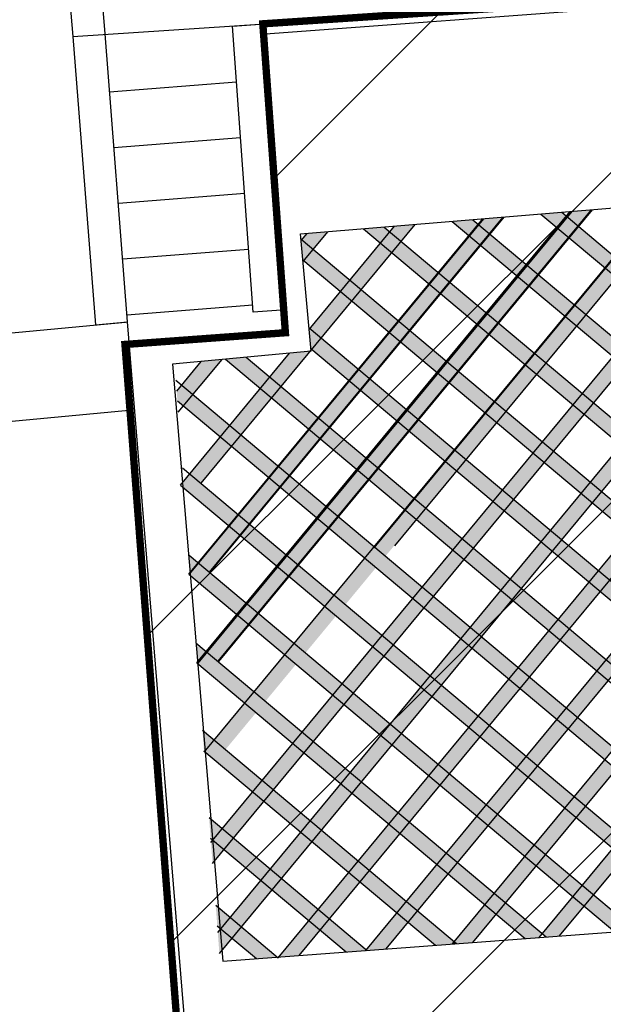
# Model space of a CAD drawing. Header units: millimetres. Extents: x 573132 to 957048, y 21042 to 318066.
# Tile 5 of 256: x 796567 to 800529, y 96973 to 103661. Entities that reach past the tile are written whole.
import ezdxf

# ---------------------------------------------------------------- set-up
doc = ezdxf.new("R2010")
doc.units = ezdxf.units.MM
doc.header["$LTSCALE"] = 2000
doc.linetypes.add('ECL-001', pattern=[100, 50, 0, 50])
doc.layers.add('_NIBSC_A site plan', color=7, linetype='Continuous')
doc.layers.add('_NIBSC_FM trees 3metre zone', color=210, linetype='Continuous')

msp = doc.modelspace()

# ---------------------------------------------------------------- hatches: boundary and pattern name
h = msp.add_hatch()
h.set_pattern_fill('ANSI31', color=6, scale=500)
h.set_pattern_definition([(45, (-184040.5, -58059.7), (-1122.532, 1122.532), [])])
edge = h.paths.add_edge_path()
edge.add_arc((799802.3, 149995), 1979.1, 128.49424, 137.46444)
edge.add_arc((799741.7, 150051), 1896.6, 137.47494, 149.36468)
edge.add_arc((800006.3, 149895.7), 2203.4, 149.39486, 159.68057)
edge.add_arc((802463.3, 149116.2), 4779.9, 161.14567, 173.89799)
edge.add_arc((777632.8, 152301.9), 20255.5, 350.88188, 352.40364, ccw=False)
edge.add_line((797632.4, 149092), (797912.4, 145802))
edge.add_line((797912.4, 145802), (798168.4, 142742.1))
edge.add_arc((800985.3, 142989.8), 2827.8, 185.02558, 196.25014)
edge.add_arc((800461.1, 142840.2), 2282.7, 196.32802, 209.50387)
edge.add_arc((800310.7, 142757.2), 2110.9, 209.55351, 220.33732)
edge.add_arc((800442.5, 142871.9), 2285.6, 220.38875, 233.58247)
edge.add_arc((800765, 143315.4), 2833.9, 233.65957, 245.33586)
edge.add_arc((800828.6, 143356), 2897.7, 244.52854, 258.27447)
edge.add_arc((800701.9, 142746.6), 2275.2, 258.2798, 271.31727)
edge.add_arc((800705.2, 142600), 2128.6, 271.31749, 281.28542)
edge.add_arc((800682.7, 142711.6), 2242.4, 281.29296, 294.10163)
edge.add_arc((800469.1, 143179.9), 2757.1, 294.17942, 306.58576)
edge.add_arc((800208.3, 143569.5), 3225.4, 306.17984, 311.53029)
edge.add_arc((800624.2, 143117.9), 2611.7, 311.26798, 323.63871)
edge.add_arc((800912.2, 142904.4), 2253.2, 323.66925, 335.19598)
edge.add_arc((800978.5, 142872.9), 2179.8, 335.218, 344.31697)
edge.add_arc((800806.2, 142921.1), 2358.7, 344.3199, 356.70457)
edge.add_arc((800196.3, 142951.6), 2969.4, 356.79383, 368.84145)
edge.add_line((803130.4, 143408), (802964.4, 146152))
edge.add_line((802964.4, 146152), (802661.6, 149839.1))
edge.add_arc((799541.1, 149578.3), 3131.4, 4.7773, 9.95889)
edge.add_arc((800127.1, 149693), 2534.4, 9.6959, 22.06664)
edge.add_arc((800450.9, 149823), 2185.5, 22.09588, 33.70834)
edge.add_arc((800511.1, 149862.1), 2113.8, 33.7319, 42.75351)
edge.add_arc((800384.1, 149744.5), 2286.8, 42.75716, 55.14162)
edge.add_arc((800049.4, 149256.1), 2878.9, 55.23206, 67.30036)
edge.add_arc((799937.1, 149045.1), 3116.9, 66.89305, 72.36491)
edge.add_arc((800099.3, 149592.4), 2546.2, 72.11052, 84.64121)
edge.add_arc((800129.8, 149907.4), 2229.9, 84.66715, 94.87052)
edge.add_arc((800125.4, 149949.4), 2187.6, 94.84876, 105.1459)
edge.add_arc((800180.5, 149747.3), 2397, 105.15424, 117.19251)
edge.add_arc((800475.8, 149182.9), 3034, 117.28186, 128.9032)
h.paths.add_polyline_path([(805285.8, 132271.9), (807630.1, 130292.6), (808717.8, 128657.8), (809512.6, 126409.6), (809698.8, 124808.7), (809113.9, 106708.8), (807865.8, 104611.5), (806151.7, 104161.7), (798217.2, 103633.1), (798370.5, 101534.7), (797281.4, 101455.1), (798380, 87105.7), (807943.2, 87723.1), (807592, 92534.3), (808409.8, 92594), (809388.6, 92041), (809792.8, 91145.2), (810402, 83115.1), (809743.2, 81565.1), (808384.3, 80934.6), (803337.2, 80587.1), (803149.3, 83028), (796195.6, 82492.7), (796831.5, 74090.9), (798673.2, 74183.1), (799033.2, 69471.1), (811128.2, 70247), (810742.9, 74953.1), (817427.3, 69294), (820333.3, 70178.2), (819726.9, 72144.3), (820372.3, 73429.7), (819415.4, 79540.2), (817900.5, 79441.9), (816738.6, 80768.5), (816091.2, 86965.1), (820803.7, 87231.4), (820137.2, 96803.1), (815324, 96529.1), (814883.6, 102917.9), (815506.4, 103948.9), (814877.6, 110961.5), (814548.9, 111751.7), (814439.8, 112099.6), (814654.4, 120985.5), (815202.9, 122086.8), (815871, 129266.7), (817934.9, 132903.8), (819988, 134534.9), (822717.7, 135759), (825659.3, 136107.7), (841934.8, 135929.7), (841538.9, 140944.3), (822158.3, 141259.1), (817670.8, 142514.3), (813933.3, 145231.4), (812037.1, 148308.6), (810908.6, 153871.1), (812524.2, 156334.4), (812351, 161829.6), (810592.1, 163939.3), (809832.8, 165422), (809436.4, 170898.6), (810540.3, 173379.7), (810553.2, 173752.2), (810159.6, 179602.1), (808961.6, 181448.1), (808084.7, 183580.3), (807823.1, 187088.4), (808496.7, 189355), (809486.4, 190473.3), (809125.3, 195649.6), (808067.5, 197087.4), (806873.5, 199983.2), (806653.5, 202932.5), (806193.3, 210152.2), (807243.7, 212537), (808986.8, 213887.6), (808683.9, 217950), (806725.6, 219163.6), (805509.2, 221418.6), (805072.7, 224364.3), (798956.1, 224011.1), (799187.9, 223695.7), (800861.3, 219308.5), (801661.2, 209203.1), (800735.3, 202671.7), (797386.5, 198778.3), (791837.3, 197079.3), (785538, 196327.2), (786360, 186067.6), (793626.5, 186432.7), (797313.1, 185760.8), (799735, 184478.6), (801452.4, 182927.6), (803009.9, 180514.6), (803885.4, 177379.6), (804097.5, 175123.5), (805094.7, 159989.8), (804471.7, 158270.4), (803289.5, 157069.2), (801649.7, 156414.3), (791144.5, 155679.7), (792339.2, 140215.1), (793197.7, 137634.9), (794404.8, 136185.5), (796143.7, 134994.7), (799546, 134313.7), (802624.2, 133547.3)])
h = msp.add_hatch(color=2)
h.dxf.hatch_style = 1
h.paths.add_polyline_path([(801853.7, 103556.9), (801993, 103568.5), (799119.7, 100093.6), (798979.4, 100080.9)])
h = msp.add_hatch(color=2)
h.dxf.hatch_style = 1
h.paths.add_polyline_path([(800104.7, 102341), (800213.7, 102249.4), (800277.4, 102326.4), (800246.1, 102352.7)])
h = msp.add_hatch(color=2)
h.dxf.hatch_style = 1
h.paths.add_polyline_path([(800449.2, 102369.6), (800316.6, 102358.6), (800284.9, 102320.2), (800357.7, 102259)])
h = msp.add_hatch(color=2)
h.dxf.hatch_style = 1
h.paths.add_polyline_path([(799112.1, 102258.5), (799080.3, 102220.1), (799156.9, 102155.7), (799251.4, 102270.1)])
h = msp.add_hatch(color=2)
h.dxf.hatch_style = 1
h.paths.add_polyline_path([(799643.8, 102302.7), (799502.4, 102290.9), (799616.4, 102195.2), (799680.1, 102272.2)])
h = msp.add_hatch(color=2)
h.dxf.hatch_style = 1
h.paths.add_polyline_path([(799616.4, 102195.2), (799942.4, 101921.2), (800006.1, 101998.3), (799680.1, 102272.2)])
h = msp.add_hatch(color=2)
h.dxf.hatch_style = 1
h.paths.add_polyline_path([(799716.6, 102308.7), (799683.8, 102269.1), (799756.6, 102207.9), (799849.1, 102319.7)])
h = msp.add_hatch(color=2)
h.dxf.hatch_style = 1
h.paths.add_polyline_path([(800539.7, 101975.4), (800603.4, 102052.5), (800277.4, 102326.4), (800213.7, 102249.4)])
h = msp.add_hatch(color=2)
h.dxf.hatch_style = 1
h.paths.add_polyline_path([(798657.9, 102220.8), (798518.5, 102209.2), (798482.8, 102166), (798559.4, 102101.6)])
h = msp.add_hatch(color=2)
h.dxf.hatch_style = 1
h.paths.add_polyline_path([(799041.5, 102252.6), (798900.1, 102240.9), (799016.6, 102143), (799080.3, 102220.1)])
h = msp.add_hatch(color=2)
h.dxf.hatch_style = 1
h.paths.add_polyline_path([(799345, 101867), (799408.7, 101944.1), (799080.3, 102220.1), (799016.6, 102143)])
h = msp.add_hatch(color=2)
h.dxf.hatch_style = 1
h.paths.add_polyline_path([(799692.9, 102130.8), (799756.6, 102207.9), (800006.1, 101998.3), (799942.4, 101921.2)])
h = msp.add_hatch(color=2)
h.dxf.hatch_style = 1
h.paths.add_polyline_path([(800294, 102181.9), (800221.1, 102243.1), (800013.5, 101992), (800086.4, 101930.8)])
h = msp.add_hatch(color=2)
h.dxf.hatch_style = 1
h.paths.add_polyline_path([(798477, 102170.8), (798478, 102160.1), (798482.8, 102166)])
h = msp.add_hatch(color=2)
h.dxf.hatch_style = 1
h.paths.add_polyline_path([(798478, 102160.1), (798489.7, 102029.5), (798495.6, 102024.6), (798559.4, 102101.6), (798482.8, 102166)])
h = msp.add_hatch(color=2)
h.dxf.hatch_style = 1
h.paths.add_polyline_path([(799093.1, 102078.6), (799016.6, 102143), (798809, 101891.9), (798885.5, 101827.6)])
h = msp.add_hatch(color=2)
h.dxf.hatch_style = 1
h.paths.add_polyline_path([(799093.1, 102078.6), (799156.9, 102155.7), (799408.7, 101944.1), (799345, 101867)])
h = msp.add_hatch(color=2)
h.dxf.hatch_style = 1
h.paths.add_polyline_path([(799692.9, 102130.8), (799620.1, 102192), (799412.5, 101941), (799485.3, 101879.7)])
h = msp.add_hatch(color=2)
h.dxf.hatch_style = 1
h.paths.add_polyline_path([(798495.6, 102024.6), (798559.4, 102101.6), (798809, 101891.9), (798745.2, 101814.8)])
h = msp.add_hatch(color=2)
h.dxf.hatch_style = 1
h.paths.add_polyline_path([(798489.7, 102029.5), (798490.7, 102018.6), (798495.6, 102024.6)])
h = msp.add_hatch(color=2)
h.dxf.hatch_style = 1
h.paths.add_polyline_path([(800268.4, 101647.3), (800332.1, 101724.4), (800006.1, 101998.3), (799942.4, 101921.2)])
h = msp.add_hatch(color=2)
h.dxf.hatch_style = 1
h.paths.add_polyline_path([(799671, 101593.1), (799734.7, 101670.1), (799408.7, 101944.1), (799345, 101867)])
h = msp.add_hatch(color=2)
h.dxf.hatch_style = 1
h.paths.add_polyline_path([(800018.9, 101856.9), (800082.6, 101934), (800332.1, 101724.4), (800268.4, 101647.3)])
h = msp.add_hatch(color=2)
h.dxf.hatch_style = 1
h.paths.add_polyline_path([(800539.7, 101975.4), (800616.3, 101911.1), (800408.6, 101660), (800332.1, 101724.4)])
h = msp.add_hatch(color=2)
h.dxf.hatch_style = 1
h.paths.add_polyline_path([(798809, 101891.9), (798745.2, 101814.8), (799073.7, 101538.8), (799137.4, 101615.9)])
h = msp.add_hatch(color=2)
h.dxf.hatch_style = 1
h.paths.add_polyline_path([(799421.6, 101802.7), (799348.7, 101863.9), (799141.1, 101612.8), (799214, 101551.6)])
h = msp.add_hatch(color=2)
h.dxf.hatch_style = 1
h.paths.add_polyline_path([(799421.6, 101802.7), (799485.3, 101879.7), (799734.7, 101670.1), (799671, 101593.1)])
h = msp.add_hatch(color=2)
h.dxf.hatch_style = 1
h.paths.add_polyline_path([(799742.2, 101663.9), (799815, 101602.7), (800022.6, 101853.8), (799949.8, 101915)])
h = msp.add_hatch(color=2)
h.dxf.hatch_style = 1
h.paths.add_polyline_path([(798537.6, 101563.7), (798614.2, 101499.4), (798821.8, 101750.5), (798745.2, 101814.8)])
h = msp.add_hatch(color=2)
h.dxf.hatch_style = 1
h.paths.add_polyline_path([(798821.8, 101750.5), (798885.5, 101827.6), (799137.4, 101615.9), (799073.7, 101538.8)])
h = msp.add_hatch(color=2)
h.dxf.hatch_style = 1
h.paths.add_polyline_path([(798915.6, 97338.5), (799053.9, 97348.9), (802532.4, 101555.7), (802520.6, 101698.3)])
h = msp.add_hatch(color=2)
h.dxf.hatch_style = 1
h.paths.add_polyline_path([(799997, 101319.1), (800060.7, 101396.2), (799734.7, 101670.1), (799671, 101593.1)])
h = msp.add_hatch(color=2)
h.dxf.hatch_style = 1
h.paths.add_polyline_path([(800332.1, 101724.4), (800408.6, 101660), (800344.9, 101582.9), (800268.4, 101647.3)])
h = msp.add_hatch(color=2)
h.dxf.hatch_style = 1
h.paths.add_polyline_path([(799073.7, 101538.8), (799399.7, 101264.9), (799463.4, 101342), (799137.4, 101615.9)])
h = msp.add_hatch(color=2)
h.dxf.hatch_style = 1
h.paths.add_polyline_path([(799747.6, 101528.7), (799811.3, 101605.8), (800060.7, 101396.2), (799997, 101319.1)])
h = msp.add_hatch(color=2)
h.dxf.hatch_style = 1
h.paths.add_polyline_path([(800268.4, 101647.3), (800344.9, 101582.9), (800137.3, 101331.9), (800060.7, 101396.2)])
h = msp.add_hatch(color=2)
h.dxf.hatch_style = 1
h.paths.add_polyline_path([(800408.6, 101660), (800658.1, 101450.4), (800594.4, 101373.3), (800344.9, 101582.9)])
h = msp.add_hatch(color=2)
h.dxf.hatch_style = 1
h.paths.add_polyline_path([(798531.2, 101569.1), (798532.3, 101557.3), (798537.6, 101563.7)])
h = msp.add_hatch(color=2)
h.dxf.hatch_style = 1
h.paths.add_polyline_path([(798532.3, 101557.3), (798543.9, 101427.8), (798802.3, 101210.7), (798866, 101287.8), (798537.6, 101563.7)])
h = msp.add_hatch(color=2)
h.dxf.hatch_style = 1
h.paths.add_polyline_path([(799150.2, 101474.5), (799077.4, 101535.7), (798869.8, 101284.6), (798942.6, 101223.4)])
h = msp.add_hatch(color=2)
h.dxf.hatch_style = 1
h.paths.add_polyline_path([(799150.2, 101474.5), (799214, 101551.6), (799463.4, 101342), (799399.7, 101264.9)])
h = msp.add_hatch(color=2)
h.dxf.hatch_style = 1
h.paths.add_polyline_path([(799751.3, 101525.6), (799678.4, 101586.8), (799470.8, 101335.7), (799543.7, 101274.5)])
h = msp.add_hatch(color=2)
h.dxf.hatch_style = 1
h.paths.add_polyline_path([(798539.4, 101409), (798398.8, 101395.9), (798264.2, 101233.1), (798340.8, 101168.8)])
h = msp.add_hatch(color=2)
h.dxf.hatch_style = 1
h.paths.add_polyline_path([(800060.7, 101396.2), (800137.3, 101331.9), (800073.6, 101254.8), (799997, 101319.1)])
h = msp.add_hatch(color=2)
h.dxf.hatch_style = 1
h.paths.add_polyline_path([(797940.4, 101353), (797799.8, 101339.9), (797666.6, 101178.9), (797743.2, 101114.6)])
h = msp.add_hatch(color=2)
h.dxf.hatch_style = 1
h.paths.add_polyline_path([(798103.4, 101368.3), (797963.5, 101355.2), (798200.5, 101156.1), (798264.2, 101233.1)])
h = msp.add_hatch(color=2)
h.dxf.hatch_style = 1
h.paths.add_polyline_path([(799725.7, 100991), (799789.4, 101068), (799463.4, 101342), (799399.7, 101264.9)])
h = msp.add_hatch(color=2)
h.dxf.hatch_style = 1
h.paths.add_polyline_path([(800073.6, 101254.8), (800137.3, 101331.9), (800386.7, 101122.3), (800323, 101045.2)])
h = msp.add_hatch(color=2)
h.dxf.hatch_style = 1
h.paths.add_polyline_path([(800386.7, 101122.3), (800463.3, 101057.9), (800670.9, 101309), (800594.4, 101373.3)])
h = msp.add_hatch(color=2)
h.dxf.hatch_style = 1
h.paths.add_polyline_path([(799128.3, 100936.8), (799192, 101013.8), (798866, 101287.8), (798802.3, 101210.7)])
h = msp.add_hatch(color=2)
h.dxf.hatch_style = 1
h.paths.add_polyline_path([(799476.2, 101200.6), (799540, 101277.6), (799789.4, 101068), (799725.7, 100991)])
h = msp.add_hatch(color=2)
h.dxf.hatch_style = 1
h.paths.add_polyline_path([(799997, 101319.1), (800073.6, 101254.8), (799865.9, 101003.7), (799789.4, 101068)])
h = msp.add_hatch(color=2)
h.dxf.hatch_style = 1
h.paths.add_polyline_path([(798264.2, 101233.1), (798200.5, 101156.1), (798528.9, 100880.1), (798592.7, 100957.2)])
h = msp.add_hatch(color=2)
h.dxf.hatch_style = 1
h.paths.add_polyline_path([(798596.4, 100954), (798669.2, 100892.8), (798878.9, 101146.4), (798806, 101207.6)])
h = msp.add_hatch(color=2)
h.dxf.hatch_style = 1
h.paths.add_polyline_path([(799199.5, 101007.6), (799272.3, 100946.4), (799479.9, 101197.5), (799407.1, 101258.7)])
h = msp.add_hatch(color=2)
h.dxf.hatch_style = 1
h.paths.add_polyline_path([(797632.6, 101137.8), (797666.6, 101178.9), (797743.2, 101114.6), (797679.5, 101037.5), (797637.5, 101072.7)])
h = msp.add_hatch(color=2)
h.dxf.hatch_style = 1
h.paths.add_polyline_path([(798277.1, 101091.7), (798200.5, 101156.1), (797992.8, 100904.8), (798069.3, 100840.5)])
h = msp.add_hatch(color=2)
h.dxf.hatch_style = 1
h.paths.add_polyline_path([(797929, 100827.8), (797992.8, 100904.8), (797743.2, 101114.6), (797679.5, 101037.5)])
h = msp.add_hatch(color=2)
h.dxf.hatch_style = 1
h.paths.add_polyline_path([(799789.4, 101068), (799865.9, 101003.7), (799802.2, 100926.6), (799725.7, 100991)])
h = msp.add_hatch(color=2)
h.dxf.hatch_style = 1
h.paths.add_polyline_path([(800323, 101045.2), (800399.6, 100980.9), (800463.3, 101057.9), (800386.7, 101122.3)])
h = msp.add_hatch(color=2)
h.dxf.hatch_style = 1
h.paths.add_polyline_path([(799192, 101013.8), (799128.3, 100936.8), (799454.3, 100662.8), (799518, 100739.9)])
h = msp.add_hatch(color=2)
h.dxf.hatch_style = 1
h.paths.add_polyline_path([(799802.2, 100926.6), (799865.9, 101003.7), (800115.4, 100794.1), (800051.7, 100717)])
h = msp.add_hatch(color=2)
h.dxf.hatch_style = 1
h.paths.add_polyline_path([(800399.6, 100980.9), (800323, 101045.2), (800115.4, 100794.1), (800191.9, 100729.8)])
h = msp.add_hatch(color=2)
h.dxf.hatch_style = 1
h.paths.add_polyline_path([(800399.6, 100980.9), (800463.3, 101057.9), (800712.7, 100848.3), (800649, 100771.3)])
h = msp.add_hatch(color=2)
h.dxf.hatch_style = 1
h.paths.add_polyline_path([(798592.7, 100957.2), (798528.9, 100880.1), (798854.9, 100606.2), (798918.7, 100683.2)])
h = msp.add_hatch(color=2)
h.dxf.hatch_style = 1
h.paths.add_polyline_path([(799208.6, 100869.3), (799135.7, 100930.5), (798926.1, 100677), (798998.9, 100615.8)])
h = msp.add_hatch(color=2)
h.dxf.hatch_style = 1
h.paths.add_polyline_path([(799725.7, 100991), (799802.2, 100926.6), (799594.6, 100675.6), (799518, 100739.9)])
h = msp.add_hatch(color=2)
h.dxf.hatch_style = 1
h.paths.add_polyline_path([(797992.8, 100904.8), (797929, 100827.8), (798257.5, 100551.8), (798321.2, 100628.8)])
h = msp.add_hatch(color=2)
h.dxf.hatch_style = 1
h.paths.add_polyline_path([(798324.9, 100625.7), (798397.8, 100564.5), (798605.5, 100815.8), (798532.7, 100877)])
h = msp.add_hatch(color=2)
h.dxf.hatch_style = 1
h.paths.add_polyline_path([(798005.6, 100763.4), (797929, 100827.8), (797721.3, 100576.5), (797797.9, 100512.2)])
h = msp.add_hatch(color=2)
h.dxf.hatch_style = 1
h.paths.add_polyline_path([(800191.9, 100729.8), (800115.4, 100794.1), (800051.7, 100717), (800128.2, 100652.7)])
h = msp.add_hatch(color=2)
h.dxf.hatch_style = 1
h.paths.add_polyline_path([(799454.3, 100662.8), (799780.3, 100388.9), (799844, 100466), (799518, 100739.9)])
h = msp.add_hatch(color=2)
h.dxf.hatch_style = 1
h.paths.add_polyline_path([(800128.2, 100652.7), (800191.9, 100729.8), (800441.4, 100520.2), (800377.7, 100443.1)])
h = msp.add_hatch(color=2)
h.dxf.hatch_style = 1
h.paths.add_polyline_path([(800441.4, 100520.2), (800517.9, 100455.8), (800725.6, 100706.9), (800649, 100771.3)])
h = msp.add_hatch(color=2)
h.dxf.hatch_style = 1
h.paths.add_polyline_path([(799180.9, 100332.2), (799244.7, 100409.3), (798918.7, 100683.2), (798854.9, 100606.2)])
h = msp.add_hatch(color=2)
h.dxf.hatch_style = 1
h.paths.add_polyline_path([(799454.3, 100662.8), (799530.9, 100598.5), (799321.2, 100344.9), (799244.7, 100409.3)])
h = msp.add_hatch(color=2)
h.dxf.hatch_style = 1
h.paths.add_polyline_path([(799844, 100466), (799920.6, 100401.6), (800128.2, 100652.7), (800051.7, 100717)])
h = msp.add_hatch(color=2)
h.dxf.hatch_style = 1
h.paths.add_polyline_path([(798583.5, 100277.8), (798647.2, 100354.9), (798321.2, 100628.8), (798257.5, 100551.8)])
h = msp.add_hatch(color=2)
h.dxf.hatch_style = 1
h.paths.add_polyline_path([(798654.6, 100348.7), (798727.5, 100287.5), (798935.2, 100538.7), (798862.4, 100599.9)])
h = msp.add_hatch(color=2)
h.dxf.hatch_style = 1
h.paths.add_polyline_path([(797682.6, 100478.4), (797679, 100525.4), (797721.3, 100576.5), (798049.7, 100300.5), (797986, 100223.5)])
h = msp.add_hatch(color=2)
h.dxf.hatch_style = 1
h.paths.add_polyline_path([(798334, 100487.4), (798261.2, 100548.7), (798053.4, 100297.4), (798126.3, 100236.2)])
h = msp.add_hatch(color=2)
h.dxf.hatch_style = 1
h.paths.add_polyline_path([(799920.6, 100401.6), (799844, 100466), (799780.3, 100388.9), (799856.9, 100324.5)])
h = msp.add_hatch(color=2)
h.dxf.hatch_style = 1
h.paths.add_polyline_path([(800454.2, 100378.8), (800517.9, 100455.8), (800441.4, 100520.2), (800377.7, 100443.1)])
h = msp.add_hatch(color=2)
h.dxf.hatch_style = 1
h.paths.add_polyline_path([(799244.7, 100409.3), (799180.9, 100332.2), (799506.9, 100058.3), (799570.7, 100135.3)])
h = msp.add_hatch(color=2)
h.dxf.hatch_style = 1
h.paths.add_polyline_path([(800106.3, 100114.9), (800170, 100192), (799920.6, 100401.6), (799856.9, 100324.5)])
h = msp.add_hatch(color=2)
h.dxf.hatch_style = 1
h.paths.add_polyline_path([(800170, 100192), (800246.6, 100127.7), (800454.2, 100378.8), (800377.7, 100443.1)])
h = msp.add_hatch(color=2)
h.dxf.hatch_style = 1
h.paths.add_polyline_path([(800454.2, 100378.8), (800517.9, 100455.8), (800767.4, 100246.2), (800703.7, 100169.2)])
h = msp.add_hatch(color=2)
h.dxf.hatch_style = 1
h.paths.add_polyline_path([(798909.5, 100003.9), (798973.2, 100081), (798647.2, 100354.9), (798583.5, 100277.8)])
h = msp.add_hatch(color=2)
h.dxf.hatch_style = 1
h.paths.add_polyline_path([(799180.9, 100332.2), (799257.5, 100267.9), (799049.8, 100016.6), (798973.2, 100081)])
h = msp.add_hatch(color=2)
h.dxf.hatch_style = 1
h.paths.add_polyline_path([(799570.7, 100135.3), (799647.2, 100071), (799856.9, 100324.5), (799780.3, 100388.9)])
h = msp.add_hatch(color=2)
h.dxf.hatch_style = 1
h.paths.add_polyline_path([(798312, 99949.5), (798375.7, 100026.6), (798049.7, 100300.5), (797986, 100223.5)])
h = msp.add_hatch(color=2)
h.dxf.hatch_style = 1
h.paths.add_polyline_path([(798383.1, 100020.4), (798456, 99959.1), (798663.7, 100210.4), (798590.9, 100271.6)])
h = msp.add_hatch(color=2)
h.dxf.hatch_style = 1
h.paths.add_polyline_path([(798062.6, 100159.1), (797989.7, 100220.3), (797782, 99969.1), (797854.8, 99907.9)])
h = msp.add_hatch(color=2)
h.dxf.hatch_style = 1
h.paths.add_polyline_path([(800106.3, 100114.9), (800182.9, 100050.6), (800246.6, 100127.7), (800170, 100192)])
h = msp.add_hatch(color=2)
h.dxf.hatch_style = 1
h.paths.add_polyline_path([(799583.5, 99993.9), (799647.2, 100071), (799570.7, 100135.3), (799506.9, 100058.3)])
h = msp.add_hatch(color=2)
h.dxf.hatch_style = 1
h.paths.add_polyline_path([(800246.6, 100127.7), (800182.9, 100050.6), (800432.3, 99841), (800496, 99918.1)])
h = msp.add_hatch(color=2)
h.dxf.hatch_style = 1
h.paths.add_polyline_path([(800780.2, 100104.8), (800703.7, 100169.2), (800496, 99918.1), (800572.6, 99853.7)])
h = msp.add_hatch(color=2)
h.dxf.hatch_style = 1
h.paths.add_polyline_path([(798909.5, 100003.9), (799235.5, 99730), (799299.2, 99807), (798973.2, 100081)])
h = msp.add_hatch(color=2)
h.dxf.hatch_style = 1
h.paths.add_polyline_path([(799583.5, 99993.9), (799506.9, 100058.3), (799299.2, 99807), (799375.8, 99742.7)])
h = msp.add_hatch(color=2)
h.dxf.hatch_style = 1
h.paths.add_polyline_path([(799832.9, 99784.3), (799896.7, 99861.4), (799647.2, 100071), (799583.5, 99993.9)])
h = msp.add_hatch(color=2)
h.dxf.hatch_style = 1
h.paths.add_polyline_path([(800182.9, 100050.6), (800106.3, 100114.9), (799896.7, 99861.4), (799973.2, 99797.1)])
h = msp.add_hatch(color=2)
h.dxf.hatch_style = 1
h.paths.add_polyline_path([(797717.1, 100023.6), (797778.3, 99972.2), (797725.8, 99908.8)])
h = msp.add_hatch(color=2)
h.dxf.hatch_style = 1
h.paths.add_polyline_path([(798638, 99675.6), (798701.7, 99752.7), (798375.7, 100026.6), (798312, 99949.5)])
h = msp.add_hatch(color=2)
h.dxf.hatch_style = 1
h.paths.add_polyline_path([(798909.5, 100003.9), (798986, 99939.6), (798778.3, 99688.3), (798701.7, 99752.7)])
h = msp.add_hatch(color=2)
h.dxf.hatch_style = 1
h.paths.add_polyline_path([(798040.5, 99621.2), (797727.7, 99884.1), (797725.8, 99908.8), (797778.3, 99972.2), (798104.2, 99698.3)])
h.paths.add_polyline_path([(797762.2, 99429.3), (797832.8, 99370), (797772.2, 99296.8)])
h = msp.add_hatch(color=2)
h.dxf.hatch_style = 1
h.paths.add_polyline_path([(798392.3, 99882.1), (798319.4, 99943.3), (798111.7, 99692.1), (798184.5, 99630.8)])
h = msp.add_hatch(color=2)
h.dxf.hatch_style = 1
h.paths.add_polyline_path([(799973.2, 99797.1), (799896.7, 99861.4), (799832.9, 99784.3), (799909.5, 99720)])
h = msp.add_hatch(color=2)
h.dxf.hatch_style = 1
h.paths.add_polyline_path([(800496, 99918.1), (800432.3, 99841), (800508.9, 99776.7), (800572.6, 99853.7)])
h = msp.add_hatch(color=2)
h.dxf.hatch_style = 1
h.paths.add_polyline_path([(799312, 99665.6), (799375.8, 99742.7), (799299.2, 99807), (799235.5, 99730)])
h = msp.add_hatch(color=2)
h.dxf.hatch_style = 1
h.paths.add_polyline_path([(799973.2, 99797.1), (799909.5, 99720), (800158.9, 99510.4), (800222.7, 99587.5)])
h = msp.add_hatch(color=2)
h.dxf.hatch_style = 1
h.paths.add_polyline_path([(800222.7, 99587.5), (800299.2, 99523.1), (800508.9, 99776.7), (800432.3, 99841)])
h = msp.add_hatch(color=2)
h.dxf.hatch_style = 1
h.paths.add_polyline_path([(800758.3, 99567.1), (800822, 99644.1), (800572.6, 99853.7), (800508.9, 99776.7)])
h = msp.add_hatch(color=2)
h.dxf.hatch_style = 1
h.paths.add_polyline_path([(798964, 99401.7), (799027.7, 99478.7), (798701.7, 99752.7), (798638, 99675.6)])
h = msp.add_hatch(color=2)
h.dxf.hatch_style = 1
h.paths.add_polyline_path([(799027.7, 99478.7), (799104.3, 99414.4), (799312, 99665.6), (799235.5, 99730)])
h = msp.add_hatch(color=2)
h.dxf.hatch_style = 1
h.paths.add_polyline_path([(799375.8, 99742.7), (799312, 99665.6), (799561.5, 99456), (799625.2, 99533.1)])
h = msp.add_hatch(color=2)
h.dxf.hatch_style = 1
h.paths.add_polyline_path([(799625.2, 99533.1), (799701.7, 99468.8), (799909.5, 99720), (799832.9, 99784.3)])
h = msp.add_hatch(color=2)
h.dxf.hatch_style = 1
h.paths.add_polyline_path([(798047.9, 99615), (798120.8, 99553.8), (798184.5, 99630.8), (798111.7, 99692.1)])
h = msp.add_hatch(color=2)
h.dxf.hatch_style = 1
h.paths.add_polyline_path([(798638, 99675.6), (798714.6, 99611.3), (798506.8, 99360), (798430.2, 99424.4)])
h = msp.add_hatch(color=2)
h.dxf.hatch_style = 1
h.paths.add_polyline_path([(798120.8, 99553.8), (798047.9, 99615), (797840.2, 99363.7), (797913, 99302.5)])
h = msp.add_hatch(color=2)
h.dxf.hatch_style = 1
h.paths.add_polyline_path([(798184.5, 99630.8), (798120.8, 99553.8), (798366.5, 99347.3), (798430.2, 99424.4)])
h = msp.add_hatch(color=2)
h.dxf.hatch_style = 1
h.paths.add_polyline_path([(799701.7, 99468.8), (799625.2, 99533.1), (799561.5, 99456), (799638, 99391.7)])
h = msp.add_hatch(color=2)
h.dxf.hatch_style = 1
h.paths.add_polyline_path([(800222.7, 99587.5), (800158.9, 99510.4), (800235.5, 99446.1), (800299.2, 99523.1)])
h = msp.add_hatch(color=2)
h.dxf.hatch_style = 1
h.paths.add_polyline_path([(800299.2, 99523.1), (800235.5, 99446.1), (800484.9, 99236.5), (800548.7, 99313.5)])
h = msp.add_hatch(color=2)
h.dxf.hatch_style = 1
h.paths.add_polyline_path([(799040.5, 99337.3), (799104.3, 99414.4), (799027.7, 99478.7), (798964, 99401.7)])
h = msp.add_hatch(color=2)
h.dxf.hatch_style = 1
h.paths.add_polyline_path([(799638, 99391.7), (799561.5, 99456), (799353.7, 99204.8), (799430.3, 99140.5)])
h = msp.add_hatch(color=2)
h.dxf.hatch_style = 1
h.paths.add_polyline_path([(799887.5, 99182.1), (799951.2, 99259.2), (799701.7, 99468.8), (799638, 99391.7)])
h = msp.add_hatch(color=2)
h.dxf.hatch_style = 1
h.paths.add_polyline_path([(799951.2, 99259.2), (800027.7, 99194.8), (800235.5, 99446.1), (800158.9, 99510.4)])
h = msp.add_hatch(color=2)
h.dxf.hatch_style = 1
h.paths.add_polyline_path([(798692.5, 99073.4), (798366.5, 99347.3), (798430.2, 99424.4), (798756.2, 99150.4)])
h.paths.add_polyline_path([(798421, 98745), (798095, 99019), (798158.8, 99096), (798484.8, 98822.1)])
h.paths.add_polyline_path([(798149.6, 98416.7), (797823.6, 98690.7), (797887.3, 98767.7), (798213.3, 98493.8)])
h.paths.add_polyline_path([(797878.1, 98088.4), (797862.9, 98101.2), (797852.3, 98240.7), (797941.8, 98165.5)])
h = msp.add_hatch(color=2)
h.dxf.hatch_style = 1
h.paths.add_polyline_path([(798964, 99401.7), (799040.5, 99337.3), (797876, 97928.9), (797865.1, 98072.7)])
h = msp.add_hatch(color=2)
h.dxf.hatch_style = 1
h.paths.add_polyline_path([(799290, 99127.7), (799353.7, 99204.8), (799104.3, 99414.4), (799040.5, 99337.3)])
h = msp.add_hatch(color=2)
h.dxf.hatch_style = 1
h.paths.add_polyline_path([(798095, 99019), (798158.8, 99096), (797836.5, 99366.9), (797772.8, 99289.8)])
h = msp.add_hatch(color=2)
h.dxf.hatch_style = 1
h.paths.add_polyline_path([(798366.5, 99347.3), (798443.1, 99283), (798235.3, 99031.7), (798158.8, 99096)])
h = msp.add_hatch(color=2)
h.dxf.hatch_style = 1
h.paths.add_polyline_path([(800027.7, 99194.8), (799951.2, 99259.2), (799887.5, 99182.1), (799964, 99117.8)])
h = msp.add_hatch(color=2)
h.dxf.hatch_style = 1
h.paths.add_polyline_path([(799353.7, 99204.8), (799290, 99127.7), (799366.5, 99063.4), (799430.3, 99140.5)])
h = msp.add_hatch(color=2)
h.dxf.hatch_style = 1
h.paths.add_polyline_path([(800027.7, 99194.8), (799964, 99117.8), (800213.5, 98908.2), (800277.2, 98985.2)])
h = msp.add_hatch(color=2)
h.dxf.hatch_style = 1
h.paths.add_polyline_path([(799290, 99127.7), (799366.5, 99063.4), (797922.4, 97316.9), (797911.5, 97460.6)])
h = msp.add_hatch(color=2)
h.dxf.hatch_style = 1
h.paths.add_polyline_path([(799430.3, 99140.5), (799366.5, 99063.4), (799616, 98853.8), (799679.7, 98930.9)])
h = msp.add_hatch(color=2)
h.dxf.hatch_style = 1
h.paths.add_polyline_path([(799679.7, 98930.9), (799756.3, 98866.5), (799964, 99117.8), (799887.5, 99182.1)])
h = msp.add_hatch(color=2)
h.dxf.hatch_style = 1
h.paths.add_polyline_path([(799018.5, 98799.4), (798769.1, 99009), (798832.8, 99086.1), (799082.2, 98876.5)])
h.paths.add_polyline_path([(798747, 98471.1), (798497.6, 98680.7), (798561.3, 98757.8), (798810.8, 98548.2)])
h.paths.add_polyline_path([(798475.6, 98142.8), (798226.1, 98352.4), (798289.9, 98429.5), (798539.3, 98219.9)])
h.paths.add_polyline_path([(798204.1, 97814.5), (797954.7, 98024.1), (798018.4, 98101.2), (798267.8, 97891.6)])
h = msp.add_hatch(color=2)
h.dxf.hatch_style = 1
h.paths.add_polyline_path([(798095, 99019), (798171.6, 98954.6), (797963.9, 98703.4), (797887.3, 98767.7)])
h = msp.add_hatch(color=2)
h.dxf.hatch_style = 1
h.paths.add_polyline_path([(799679.7, 98930.9), (799616, 98853.8), (799692.5, 98789.5), (799756.3, 98866.5)])
h = msp.add_hatch(color=2)
h.dxf.hatch_style = 1
h.paths.add_polyline_path([(800539.5, 98634.2), (800603.2, 98711.3), (800353.7, 98920.9), (800290, 98843.8)])
h = msp.add_hatch(color=2)
h.dxf.hatch_style = 1
h.paths.add_polyline_path([(799408.2, 98602.5), (799484.8, 98538.2), (799692.5, 98789.5), (799616, 98853.8)])
h = msp.add_hatch(color=2)
h.dxf.hatch_style = 1
h.paths.add_polyline_path([(799942, 98579.8), (800005.7, 98656.9), (799756.3, 98866.5), (799692.5, 98789.5)])
h = msp.add_hatch(color=2)
h.dxf.hatch_style = 1
h.paths.add_polyline_path([(797807.3, 98835), (797887.3, 98767.7), (797823.6, 98690.7), (797817.8, 98695.5)])
h = msp.add_hatch(color=2)
h.dxf.hatch_style = 1
h.paths.add_polyline_path([(799344.5, 98525.5), (799408.2, 98602.5), (799158.8, 98812.1), (799095.1, 98735.1)])
h = msp.add_hatch(color=2)
h.dxf.hatch_style = 1
h.paths.add_polyline_path([(799421.1, 98461.1), (799484.8, 98538.2), (799408.2, 98602.5), (799344.5, 98525.5)])
h = msp.add_hatch(color=2)
h.dxf.hatch_style = 1
h.paths.add_polyline_path([(800082.3, 98592.6), (800018.5, 98515.5), (800268, 98305.9), (800331.7, 98383)])
h = msp.add_hatch(color=2)
h.dxf.hatch_style = 1
h.paths.add_polyline_path([(800616, 98569.9), (800539.5, 98634.2), (800331.7, 98383), (800408.3, 98318.6)])
h = msp.add_hatch(color=2)
h.dxf.hatch_style = 1
h.paths.add_polyline_path([(799421.1, 98461.1), (799344.5, 98525.5), (799136.8, 98274.2), (799213.3, 98209.9)])
h = msp.add_hatch(color=2)
h.dxf.hatch_style = 1
h.paths.add_polyline_path([(799670.5, 98251.5), (799734.2, 98328.6), (799484.8, 98538.2), (799421.1, 98461.1)])
h = msp.add_hatch(color=2)
h.dxf.hatch_style = 1
h.paths.add_polyline_path([(799073, 98197.2), (799136.8, 98274.2), (798887.3, 98483.8), (798823.6, 98406.8)])
h = msp.add_hatch(color=2)
h.dxf.hatch_style = 1
h.paths.add_polyline_path([(800268, 98305.9), (800344.5, 98241.6), (800408.3, 98318.6), (800331.7, 98383)])
h = msp.add_hatch(color=2)
h.dxf.hatch_style = 1
h.paths.add_polyline_path([(800594, 98032), (800657.7, 98109), (800408.3, 98318.6), (800344.5, 98241.6)])
h = msp.add_hatch(color=2)
h.dxf.hatch_style = 1
h.paths.add_polyline_path([(799073, 98197.2), (799149.6, 98132.8), (799213.3, 98209.9), (799136.8, 98274.2)])
h = msp.add_hatch(color=2)
h.dxf.hatch_style = 1
h.paths.add_polyline_path([(799996.5, 97977.6), (800060.2, 98054.7), (799810.8, 98264.3), (799747.1, 98187.2)])
h = msp.add_hatch(color=2)
h.dxf.hatch_style = 1
h.paths.add_polyline_path([(800060.2, 98054.7), (800136.8, 97990.3), (800344.5, 98241.6), (800268, 98305.9)])
h = msp.add_hatch(color=2)
h.dxf.hatch_style = 1
h.paths.add_polyline_path([(798865.3, 97945.9), (798941.8, 97881.6), (799149.6, 98132.8), (799073, 98197.2)])
h = msp.add_hatch(color=2)
h.dxf.hatch_style = 1
h.paths.add_polyline_path([(799399, 97923.2), (799462.8, 98000.3), (799213.3, 98209.9), (799149.6, 98132.8)])
h = msp.add_hatch(color=2)
h.dxf.hatch_style = 1
h.paths.add_polyline_path([(798801.6, 97868.9), (798865.3, 97945.9), (798615.9, 98155.5), (798552.1, 98078.5)])
h = msp.add_hatch(color=2)
h.dxf.hatch_style = 1
h.paths.add_polyline_path([(800073.1, 97913.3), (800136.8, 97990.3), (800060.2, 98054.7), (799996.5, 97977.6)])
h = msp.add_hatch(color=2)
h.dxf.hatch_style = 1
h.paths.add_polyline_path([(800073.1, 97913.3), (800322.5, 97703.7), (800386.2, 97780.7), (800136.8, 97990.3)])
h = msp.add_hatch(color=2)
h.dxf.hatch_style = 1
h.paths.add_polyline_path([(800386.2, 97780.7), (800462.8, 97716.4), (800670.5, 97967.6), (800594, 98032)])
h = msp.add_hatch(color=2)
h.dxf.hatch_style = 1
h.paths.add_polyline_path([(798801.6, 97868.9), (798878.1, 97804.5), (798941.8, 97881.6), (798865.3, 97945.9)], flags=17)
h = msp.add_hatch(color=2)
h.dxf.hatch_style = 1
h.paths.add_polyline_path([(799539.3, 97936), (799475.6, 97858.9), (799725, 97649.3), (799788.8, 97726.4)])
h = msp.add_hatch(color=2)
h.dxf.hatch_style = 1
h.paths.add_polyline_path([(799788.8, 97726.4), (799865.3, 97662), (800073.1, 97913.3), (799996.5, 97977.6)])
h = msp.add_hatch(color=2)
h.dxf.hatch_style = 1
h.paths.add_polyline_path([(798878.1, 97804.5), (798801.6, 97868.9), (798593.8, 97617.6), (798670.4, 97553.3)])
h = msp.add_hatch(color=2)
h.dxf.hatch_style = 1
h.paths.add_polyline_path([(799127.6, 97594.9), (799191.3, 97672), (798941.8, 97881.6), (798878.1, 97804.5)])
h = msp.add_hatch(color=2)
h.dxf.hatch_style = 1
h.paths.add_polyline_path([(798530.1, 97540.6), (798593.8, 97617.6), (798344.4, 97827.2), (798280.6, 97750.2)])
h = msp.add_hatch(color=2)
h.dxf.hatch_style = 1
h.paths.add_polyline_path([(799865.3, 97662), (799788.8, 97726.4), (799725, 97649.3), (799801.6, 97585)])
h = msp.add_hatch(color=2)
h.dxf.hatch_style = 1
h.paths.add_polyline_path([(800322.5, 97703.7), (800399.1, 97639.3), (800462.8, 97716.4), (800386.2, 97780.7)])
h = msp.add_hatch(color=2)
h.dxf.hatch_style = 1
h.paths.add_polyline_path([(800606.1, 97465.4), (800682.7, 97471.1), (800712.2, 97506.8), (800462.8, 97716.4), (800399.1, 97639.3)])
h = msp.add_hatch(color=2)
h.dxf.hatch_style = 1
h.paths.add_polyline_path([(799998.1, 97419.8), (800093.7, 97427), (800114.8, 97452.4), (799865.3, 97662), (799801.6, 97585)])
h = msp.add_hatch(color=2)
h.dxf.hatch_style = 1
h.paths.add_polyline_path([(800140.9, 97430.5), (800232, 97437.3), (800399.1, 97639.3), (800322.5, 97703.7), (800114.8, 97452.4)])
h = msp.add_hatch(color=2)
h.dxf.hatch_style = 1
h.paths.add_polyline_path([(797996.3, 97563.2), (797932.6, 97486.2), (797908, 97506.9), (797897.4, 97646.4)])
h = msp.add_hatch(color=2)
h.dxf.hatch_style = 1
h.paths.add_polyline_path([(798593.8, 97617.6), (798530.1, 97540.6), (798606.6, 97476.2), (798670.4, 97553.3)])
h = msp.add_hatch(color=2)
h.dxf.hatch_style = 1
h.paths.add_polyline_path([(799390.3, 97374.2), (799504.6, 97382.7), (799517.3, 97398.1), (799267.8, 97607.7), (799204.1, 97530.6)])
h = msp.add_hatch(color=2)
h.dxf.hatch_style = 1
h.paths.add_polyline_path([(799533, 97384.9), (799643, 97393.1), (799801.6, 97585), (799725, 97649.3), (799517.3, 97398.1)])
h = msp.add_hatch(color=2)
h.dxf.hatch_style = 1
h.paths.add_polyline_path([(798530.1, 97540.6), (798326.6, 97294.5), (798465, 97304.9), (798606.6, 97476.2)])
h = msp.add_hatch(color=2)
h.dxf.hatch_style = 1
h.paths.add_polyline_path([(798670.4, 97553.3), (798606.6, 97476.2), (798782.3, 97328.6), (798915.6, 97338.7), (798919.8, 97343.7)])
h = msp.add_hatch(color=2)
h.dxf.hatch_style = 1
h.paths.add_polyline_path([(798174.5, 97282.9), (798317.2, 97293.6), (798072.9, 97498.9), (798009.2, 97421.8)])
h = msp.add_hatch(color=2)
h.dxf.hatch_style = 1
h.paths.add_polyline_path([(799504.6, 97382.7), (799533, 97384.9), (799517.3, 97398.1)])
at = {"layer": '_NIBSC_FM trees 3metre zone'}
h = msp.add_hatch(dxfattribs=at)
h.set_pattern_fill('ANSI31', color=256, scale=1500)
h.set_pattern_definition([(45, (0, -300000), (-3367.596, 3367.596), [])])
h.paths.add_polyline_path([(593903.2, 232617.7), (679741.5, 243682.5), (730246.2, 249484.4), (739010, 251812.5), (755357.3, 259572.6), (798190.5, 265511.7), (811700.6, 266996.3), (863086.4, 275757), (876855.1, 143047.8), (913767.4, 142393.8), (912963.3, 130302.9), (912377.4, 121144.5), (904518.6, 98597.9), (903417.9, 94708.4), (895370.5, 63435.9), (848719, 56730), (841118.6, 53483.2), (784097.4, 45680.2), (763757.6, 42853.6), (670408.4, 24434.5), (665577.7, 34769.6), (663265.2, 39852.7), (610755, 158063.7), (608829.3, 162279.9), (603679.1, 173549.1), (597792.5, 194109.5)])
h.paths.add_polyline_path([(597181.3, 230015.5), (680104.5, 240704.4), (730805.4, 246528.9), (740047.1, 248984), (756226.7, 256664.5), (798560.4, 262534.3), (812116.9, 264024), (860432.9, 272261.3), (874145.3, 140095.4), (910565, 139450.1), (909969.7, 130498.2), (909409.7, 121745), (901656.3, 99500.9), (900521.5, 95490.8), (892963.6, 66120.8), (847902.5, 59643.5), (840311.6, 56400.8), (783687.5, 48652), (763260.4, 45813.4), (672131.7, 27832.4), (668302, 36025.9), (666001.5, 41082.8), (613490.4, 159295.9), (611558.1, 163526.3), (606501.3, 174591.3), (600750.4, 194677.7)], flags=16)

# ---------------------------------------------------------------- linework, layer by layer
at = {"color": 7}
for p, q in [((797865.1, 98072.7), (802440.1, 103605.5)), ((797818.7, 98684.7), (801847, 103556.4)), ((798970, 100077.1), (801847, 103556.4)), ((798973.7, 100074), (801853.7, 103556.9)), ((799114.1, 100086.8), (801993, 103568.5)), ((797876, 97928.9), (802381.3, 103377.5)), ((797911.5, 97460.6), (802419.8, 102912.8)), ((797922.4, 97316.9), (802431.7, 102770.2)), ((798473.9, 102205.5), (800799.9, 102398.8)), ((797769, 99292.9), (800303.1, 102357.5)), ((797772.8, 99289.8), (800309.8, 102358)), ((797775, 99292.5), (800309.8, 102358)), ((797778.7, 99289.4), (800316.6, 102358.6)), ((797913.1, 99302.6), (800449.2, 102369.6)), ((797919, 99302.2), (800455.9, 102370.2)), ((800104.7, 102341), (802644.3, 100206.9)), ((800246.1, 102352.7), (802636, 100344.6)), ((797714.5, 99895.2), (799709.8, 102308.2)), ((797714.5, 99895.2), (799709.8, 102308.2)), ((797716.8, 99897.9), (799709.8, 102308.2)), ((797720.5, 99894.7), (799716.6, 102308.7)), ((797797.9, 100512.2), (799251.4, 102270.1)), ((797854.9, 99908), (799849.1, 102319.7)), ((797860.8, 99907.5), (799855.9, 102320.3)), ((798322.3, 97289.3), (802470.2, 102305.6)), ((799502.4, 102290.9), (802693.9, 99609.1)), ((799643.8, 102302.7), (802690.6, 99742.5)), ((798545.6, 101409.6), (798473.9, 102205.5)), ((798478, 102160.1), (798518.5, 102209.2)), ((798490.7, 102018.6), (798657.9, 102220.8)), ((798532.3, 101557.3), (799112.1, 102258.5)), ((798532.3, 101557.3), (799112.1, 102258.5)), ((798900.1, 102240.9), (802743.5, 99011.3)), ((799041.5, 102252.6), (802731.8, 99151.7)), ((798464.8, 97304.7), (802482, 102162.9)), ((798477, 102170.8), (802781.4, 98553.8)), ((798489.7, 102029.5), (802793.1, 98413.4)), ((798915.6, 97338.5), (802520.6, 101698.3)), ((798531.2, 101569.1), (802831, 97956)), ((799053.9, 97348.9), (802532.4, 101555.7)), ((797657.6, 100499.5), (798398.8, 101395.9)), ((797657.6, 100499.5), (798398.8, 101395.9)), ((798543.9, 101427.8), (803041.9, 97648.2)), ((797632.6, 101137.8), (797799.8, 101339.9)), ((797643.5, 100994), (797940.4, 101353)), ((797963.5, 101355.2), (802429.7, 97602.2)), ((798103.4, 101368.3), (802572.4, 97612.9)), ((797627, 101212.2), (801964.5, 97567.3)), ((797637.5, 101072.7), (801821.8, 97556.6)), ((799504.6, 97382.7), (802571, 101091)), ((799643, 97393.1), (802582.8, 100948.4)), ((797672, 100617.9), (801356.6, 97521.7)), ((797657.6, 100499.5), (801213.9, 97511)), ((800093.7, 97426.9), (802621.3, 100483.8)), ((800232, 97437.3), (802636, 100344.6)), ((797717.1, 100023.6), (800748.8, 97476.1)), ((797714.5, 99895.2), (800606.1, 97465.4)), ((797762.2, 99429.3), (800140.9, 97430.5)), ((797769, 99292.9), (799998.2, 97419.8)), ((797807.3, 98835), (799533, 97384.9)), ((797817.8, 98695.5), (799390.3, 97374.2)), ((797852.3, 98240.7), (798925.1, 97339.3)), ((797862.9, 98101.2), (798782.4, 97328.5)), ((797897.4, 97646.4), (798322.3, 97289.3)), ((797908, 97506.9), (798174.5, 97282.9))]:
    msp.add_line(p, q, dxfattribs=at)
at = {"color": 7, "const_width": 50}
msp.add_lwpolyline([(809698.8, 124808.7), (809113.9, 106708.8), (807865.8, 104611.5), (806151.7, 104161.7), (798217.2, 103633.1), (798370.5, 101534.7), (797281.4, 101455.1), (798380, 87105.7)], dxfattribs=at)
at = {"color": 7}
msp.add_lwpolyline([(798545.6, 101409.6), (797604.4, 101321.6), (797945.4, 97265.9), (800821.1, 97481.5)], dxfattribs=at)
at = {"layer": '_NIBSC_A site plan', "linetype": 'ECL-001'}
for points in [[(798234.4, 103566), (801490.4, 103806), (806476.4, 104176, 0.04449), (806999, 104273.2, 0.04785), (807477.9, 104457.9, 0.04795), (807913.1, 104730.1, 0.04475), (808304.4, 105090, 0.04473), (808686.2, 105587.6, 0.04794), (808960.3, 106127.5, 0.04785), (809127, 106709.7, 0.04451), (809186.4, 107334), (809334.4, 111756, 0.04451)], [(797742.4, 96174), (797298.4, 101608, 0.01611)]]:
    msp.add_lwpolyline(points, format="xyb", dxfattribs=at)
for points in [[(796926.4, 103548), (798230.4, 103634), (807566.4, 104326), (807470.4, 105796), (807112.4, 111356)], [(796810.4, 105036), (796926.4, 103548), (797080.4, 101588), (797298.4, 101608), (797146.4, 103566), (797030.4, 105052)], [(798152.4, 101674), (798010.4, 103618), (798230.4, 103634), (798372.4, 101690), (798152.4, 101674)], [(797176.4, 103172), (798038.4, 103240)], [(797206.4, 102794), (798066.4, 102860)], [(797236.4, 102414), (798094.4, 102482)], [(797266.4, 102036), (798120.4, 102102)], [(797294.4, 101656), (798148.4, 101724)], [(797332.4, 101008), (794300.4, 100726), (791300.4, 100478), (789498.4, 100320), (786580.4, 100078), (786532.4, 100676), (789448.4, 100918), (791252.4, 101076), (794250.4, 101324), (797284.4, 101606)]]:
    msp.add_lwpolyline(points, dxfattribs=at)

doc.saveas('drawing.dxf')
